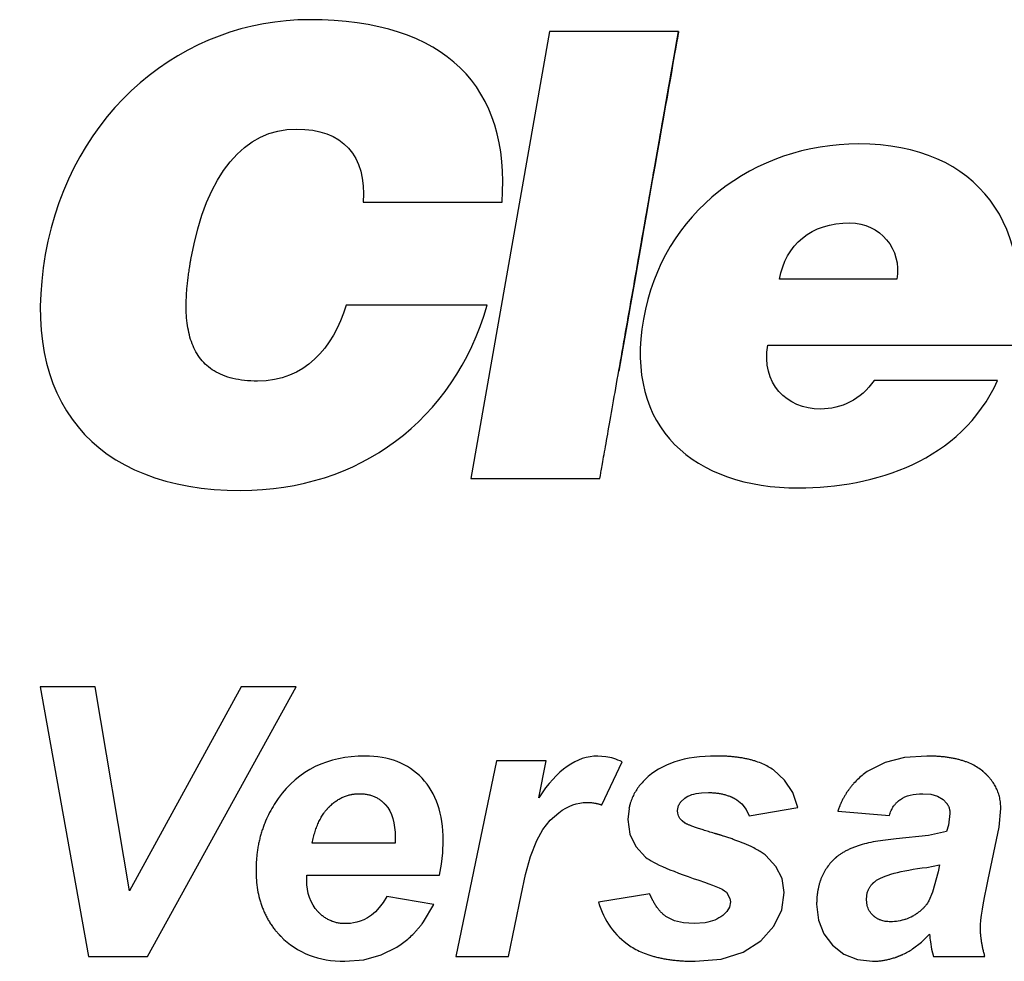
# Model space of a CAD drawing. Header units: inches. Extents: x 0 to 17, y 0 to 11.
# Tile 13 of 55: x 7.433 to 7.651, y 5.351 to 5.559. Entities that reach past the tile are written whole.
import ezdxf

# ---------------------------------------------------------------- set-up
doc = ezdxf.new("R2010")
doc.units = ezdxf.units.IN
doc.header["$LTSCALE"] = 0.935
doc.header["$MEASUREMENT"] = 0
doc.layers.get('0').update_dxf_attribs({"linetype": 'CONTINUOUS'})

msp = doc.modelspace()

# ---------------------------------------------------------------- linework, layer by layer
at = {"color": 7, "linetype": 'Continuous'}
for p, q in [((7.550239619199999, 5.556630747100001), (7.532806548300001, 5.457720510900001)), ((7.5788057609, 5.556630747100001), (7.550239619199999, 5.556630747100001)), ((7.5695727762, 5.5041884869), (7.5788057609, 5.556630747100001)), ((7.508990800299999, 5.5188590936), (7.5397561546, 5.5188590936)), ((7.627108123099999, 5.501822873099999), (7.601135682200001, 5.501822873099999)), ((7.536427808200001, 5.4960472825), (7.5052467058, 5.4960472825)), ((7.5985585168, 5.48724807), (7.653118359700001, 5.48724807)), ((7.6493908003, 5.4794220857), (7.6220600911, 5.4794220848)), ((7.449746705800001, 5.4116575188), (7.4375813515, 5.4116575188)), ((7.4375813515, 5.4116575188), (7.448220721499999, 5.3519929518)), ((7.457289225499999, 5.3664921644), (7.449746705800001, 5.4116575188)), ((7.4819955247, 5.4116575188), (7.457289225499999, 5.3664921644)), ((7.4613309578, 5.3519929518), (7.4941632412, 5.4116575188)), ((7.4941632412, 5.4116575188), (7.4819955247, 5.4116575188)), ((7.5627035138, 5.3961808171), (7.560968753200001, 5.3963244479)), ((7.5385514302, 5.3952425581), (7.5294970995, 5.3519929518)), ((7.5495238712, 5.3952425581), (7.5385514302, 5.3952425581)), ((7.5478703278, 5.387102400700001), (7.5495238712, 5.3952425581)), ((7.5618285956, 5.3855055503), (7.566328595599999, 5.3950606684)), ((7.5838691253, 5.3881768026), (7.585441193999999, 5.3882409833)), ((7.5793218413, 5.386184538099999), (7.580190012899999, 5.3870197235)), ((7.6373435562, 5.3867291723), (7.638181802, 5.3858223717)), ((7.567910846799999, 5.3847214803), (7.5675947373, 5.382269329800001)), ((7.5944270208, 5.3830748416), (7.605177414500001, 5.3849646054)), ((7.6140238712, 5.3841165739), (7.6254404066, 5.383159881)), ((7.638857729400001, 5.383575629), (7.6384973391, 5.381055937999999)), ((7.6497593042, 5.3805898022), (7.6501065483, 5.384742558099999)), ((7.6384973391, 5.381055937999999), (7.6381207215, 5.3796590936)), ((7.6381207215, 5.3796590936), (7.634088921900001, 5.3787764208)), ((7.647328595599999, 5.3690055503), (7.6497593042, 5.3805898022)), ((7.5160656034, 5.3770748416), (7.497760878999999, 5.3770748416)), ((7.5161081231, 5.3782701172), (7.5160656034, 5.3770748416)), ((7.634088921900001, 5.3787764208), (7.6269545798, 5.377979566)), ((7.633760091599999, 5.371700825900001), (7.6365640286, 5.372241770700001)), ((7.6362309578, 5.3706732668), (7.6350178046, 5.3661724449)), ((7.6365640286, 5.372241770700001), (7.6362309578, 5.3706732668)), ((7.496565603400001, 5.3699929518), (7.5259136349, 5.3699929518)), ((7.5724278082, 5.365826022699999), (7.5610939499, 5.3640212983)), ((7.5894120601, 5.36618744), (7.5901665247, 5.3648218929)), ((7.620356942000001, 5.3645764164), (7.6205666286, 5.3661211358)), ((7.635017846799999, 5.3661724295), (7.6341758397, 5.3642976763)), ((7.5246498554, 5.3634921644), (7.5142325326, 5.3652425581)), ((7.5411640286, 5.3519929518), (7.5439537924, 5.3655614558)), ((7.590260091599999, 5.3640472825), (7.5900648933, 5.3629053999)), ((7.5901665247, 5.3648218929), (7.590260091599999, 5.3640472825)), ((7.6205186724, 5.3632680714), (7.620356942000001, 5.3645764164)), ((7.5223666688, 5.3596299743), (7.5246498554, 5.3634921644)), ((7.5895016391, 5.361907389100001), (7.5885947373, 5.3610472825)), ((7.5900648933, 5.3629053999), (7.5895016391, 5.361907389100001)), ((7.5846780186, 5.3594368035), (7.58223332, 5.3592425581)), ((7.448220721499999, 5.3519929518), (7.4613309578, 5.3519929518)), ((7.5294970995, 5.3519929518), (7.5411640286, 5.3519929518)), ((7.6351892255, 5.3519929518), (7.6465915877, 5.3519929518))]:
    msp.add_line(p, q, dxfattribs=at)
for points in [[(7.633760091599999, 5.3963244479), (7.6288295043, 5.3959758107), (7.624531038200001, 5.3949123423), (7.620857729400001, 5.3930882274)], [(7.605177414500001, 5.3849646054), (7.604055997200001, 5.3882374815), (7.602250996, 5.390997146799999), (7.5997750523, 5.393255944)], [(7.6328577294, 5.387992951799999), (7.63460255, 5.3878659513), (7.6360982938, 5.3874648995), (7.6373435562, 5.3867291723)], [(7.5916774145, 5.3866441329), (7.592828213, 5.3857164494), (7.5937439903, 5.3845255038), (7.5944270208, 5.3830748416)], [(7.5474262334, 5.3776724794), (7.5487724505, 5.3800927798), (7.5504045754, 5.3821228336), (7.5523018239, 5.383783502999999)], [(7.5802183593, 5.381506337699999), (7.5795875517, 5.3819957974), (7.5791113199, 5.382537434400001), (7.5787982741, 5.383110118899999), (7.578638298, 5.3836704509), (7.5785931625, 5.3842016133)], [(7.5675947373, 5.382269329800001), (7.5680301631, 5.3790569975), (7.569339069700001, 5.3762827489), (7.571525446, 5.373949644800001)], [(7.5259136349, 5.3699929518), (7.5263737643, 5.372398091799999), (7.5266443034, 5.3749423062), (7.52673332, 5.3776323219)], [(7.5439537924, 5.3655614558), (7.544973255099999, 5.3700904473), (7.546076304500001, 5.3740730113), (7.5474262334, 5.3776724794)], [(7.602177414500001, 5.3661449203), (7.601717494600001, 5.3692049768), (7.6003574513, 5.371921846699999), (7.5981215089, 5.3743110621)], [(7.496525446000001, 5.3689228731), (7.4965316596, 5.369262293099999), (7.4965458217, 5.3696146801), (7.496565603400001, 5.3699929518)], [(7.5845789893, 5.3683961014), (7.5854878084, 5.368084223), (7.5863226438, 5.367778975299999), (7.5870846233, 5.3674783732), (7.587777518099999, 5.367178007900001), (7.5884420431, 5.3668504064), (7.589003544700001, 5.3665156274), (7.5894120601, 5.36618744)], [(7.5970089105, 5.3554370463), (7.5999096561, 5.3586886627), (7.601618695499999, 5.3622656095), (7.602177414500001, 5.3661449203)], [(7.5142325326, 5.3652425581), (7.5134373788, 5.363936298), (7.5125975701, 5.3628190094), (7.5117323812, 5.3618913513), (7.510854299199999, 5.361138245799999), (7.5099813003, 5.3605459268), (7.5091373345, 5.3600992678), (7.5083421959, 5.3597766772), (7.5075986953, 5.3595512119), (7.5069015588, 5.359399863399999), (7.5062498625, 5.3593062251), (7.505640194, 5.3592571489), (7.505067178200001, 5.3592425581)], [(7.6093561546, 5.363548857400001), (7.609756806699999, 5.3600180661), (7.610936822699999, 5.356990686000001), (7.612856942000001, 5.354452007)], [(7.58223332, 5.3592425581), (7.5799273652, 5.35939709), (7.5779068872, 5.3598767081), (7.5761624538, 5.3607283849)], [(7.5824695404, 5.3509086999), (7.5882225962, 5.351405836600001), (7.5930700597, 5.352906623), (7.5970089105, 5.3554370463)], [(7.6305718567, 5.3536376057), (7.6325426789, 5.3551074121), (7.6343577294, 5.3568827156)], [(7.6345271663, 5.355192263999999), (7.6348058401, 5.3535603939), (7.6351892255, 5.3519929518)], [(7.5049821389, 5.3509086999), (7.5091491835, 5.3512706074), (7.5129732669, 5.3523338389), (7.516469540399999, 5.3540622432)], [(7.612856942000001, 5.354452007), (7.6154053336, 5.3524797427), (7.6183641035, 5.3513006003), (7.6217317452, 5.3509086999)]]:
    msp.add_lwpolyline(points, dxfattribs=at)
for centre, radius, start, end in [((7.5793589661, 5.3824529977), 0.0117524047, 164.873869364, 168.7918327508), ((7.625610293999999, 5.3699445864), 0.0103097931, 289.6766489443, 299.423235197), ((7.625307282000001, 5.3707514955), 0.0111622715, 298.7432428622, 303.0196368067), ((7.659018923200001, 5.3585004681), 0.0247141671, 183.7531749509, 187.6926221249), ((7.6208133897, 5.3687656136), 0.0180023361, 295.1161651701, 302.8244283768)]:
    msp.add_arc(centre, radius, start, end, dxfattribs=at)
for points in [[(7.4971443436, 5.5592457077), (7.4695443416, 5.5592457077), (7.444327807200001, 5.539325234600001), (7.4386963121, 5.5073055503)], [(7.5397561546, 5.5188590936), (7.5416388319, 5.544262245), (7.5273663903, 5.559245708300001), (7.4971443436, 5.5592457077)], [(7.470904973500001, 5.5062189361), (7.4742758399, 5.525300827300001), (7.4828553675, 5.5350543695), (7.494260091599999, 5.535054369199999)], [(7.494260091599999, 5.535054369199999), (7.504429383, 5.535054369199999), (7.5098506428, 5.529153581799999), (7.508990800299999, 5.5188590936)], [(7.618651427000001, 5.531749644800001), (7.595567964, 5.5317496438), (7.5751845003, 5.5166409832), (7.5710222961, 5.493011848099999)], [(7.653118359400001, 5.48724807), (7.6581191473, 5.5133338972), (7.6452900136, 5.5317496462), (7.618651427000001, 5.531749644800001)], [(7.601135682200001, 5.501822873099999), (7.6024963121, 5.509502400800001), (7.6081656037, 5.514292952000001), (7.6166837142, 5.5142929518)], [(7.6166837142, 5.5142929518), (7.623401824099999, 5.5142929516), (7.628256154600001, 5.5084134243), (7.627108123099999, 5.501822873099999)], [(7.4386963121, 5.5073055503), (7.433024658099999, 5.475151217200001), (7.4492671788, 5.4551008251), (7.481953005, 5.455100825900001)], [(7.481953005, 5.455100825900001), (7.5080506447, 5.455100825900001), (7.5290388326, 5.470485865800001), (7.536427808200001, 5.4960472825)], [(7.5052467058, 5.4960472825), (7.5023364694, 5.486555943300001), (7.496100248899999, 5.4792732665), (7.485675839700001, 5.479273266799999)], [(7.5710222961, 5.493011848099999), (7.56677269, 5.4688299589), (7.582278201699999, 5.4556488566), (7.605361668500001, 5.4556488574)], [(7.610215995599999, 5.4730984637), (7.6026640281, 5.4730984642), (7.5970750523, 5.4787299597), (7.5985585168, 5.48724807)], [(7.605361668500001, 5.4556488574), (7.6221238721, 5.4556488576), (7.6412931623, 5.4615685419), (7.6493908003, 5.4794220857)], [(7.6220600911, 5.4794220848), (7.6192372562, 5.4751512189), (7.6147561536, 5.4730984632), (7.610215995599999, 5.4730984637)], [(7.509427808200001, 5.3963244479), (7.501122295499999, 5.3963244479), (7.494718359, 5.3931992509), (7.490246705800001, 5.3869370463)], [(7.522051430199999, 5.3914086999), (7.518926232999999, 5.394687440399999), (7.5147191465, 5.396324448), (7.509427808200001, 5.3963244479)], [(7.560968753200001, 5.3963244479), (7.5562608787, 5.396324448), (7.551897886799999, 5.3932559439), (7.5478703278, 5.387102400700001)], [(7.5871915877, 5.3963244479), (7.5802183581, 5.3963244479), (7.574955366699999, 5.394602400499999), (7.5714144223, 5.3911441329)], [(7.566328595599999, 5.3950606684), (7.565070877, 5.395621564), (7.5638606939, 5.395993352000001), (7.5627035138, 5.3961808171)], [(7.52673332, 5.3776323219), (7.52673332, 5.38353311), (7.525176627, 5.38812996), (7.522051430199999, 5.3914086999)], [(7.580190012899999, 5.3870197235), (7.5810134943, 5.3876505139), (7.5822398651, 5.3880336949), (7.5838691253, 5.3881768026)], [(7.6279112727, 5.3867291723), (7.6291207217, 5.387574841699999), (7.630774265, 5.3879929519), (7.6328577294, 5.387992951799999)], [(7.513941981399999, 5.385562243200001), (7.5153852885, 5.3839370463), (7.5161081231, 5.3815063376), (7.5161081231, 5.3782701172)], [(7.5523018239, 5.383783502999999), (7.5543852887, 5.385311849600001), (7.556426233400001, 5.386074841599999), (7.558441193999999, 5.386074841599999)], [(7.571525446, 5.373949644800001), (7.5732049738, 5.372589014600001), (7.5775514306, 5.3707275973), (7.5845789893, 5.3683961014)], [(7.62227269, 5.368575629), (7.6240656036, 5.3699504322), (7.627899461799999, 5.3709921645), (7.633760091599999, 5.371700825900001)], [(7.499010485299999, 5.3619094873), (7.497359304, 5.3636882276), (7.496525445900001, 5.3660197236), (7.496525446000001, 5.3689228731)], [(7.645606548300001, 5.3581464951), (7.645606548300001, 5.3602157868), (7.646175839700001, 5.3638394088), (7.647328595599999, 5.3690055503)], [(7.5610939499, 5.3640212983), (7.5623152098, 5.359868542), (7.5646207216, 5.356646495), (7.5680246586, 5.3543551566)], [(7.621828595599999, 5.361075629), (7.621170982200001, 5.3617158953), (7.6207355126, 5.3624424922), (7.6205186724, 5.3632680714)], [(7.5885947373, 5.3610472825), (7.5875308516, 5.3602370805), (7.5862243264, 5.359701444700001), (7.5846780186, 5.3594368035)], [(7.629081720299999, 5.3602368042), (7.6279970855, 5.3598502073), (7.626864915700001, 5.3596583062), (7.6256908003, 5.3596583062)], [(7.4907900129, 5.3564362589), (7.4944278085, 5.3527559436), (7.4991640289, 5.350908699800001), (7.5049821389, 5.3509086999)]]:
    msp.add_open_spline(points, degree=3, dxfattribs=at)
for points, knots in [([(7.532806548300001, 5.457720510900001), (7.5328065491, 5.457720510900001), (7.5336998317, 5.457720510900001), (7.53704964, 5.457720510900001), (7.5417393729, 5.457720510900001), (7.5462057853, 5.457720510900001), (7.5497789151, 5.457720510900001), (7.5523750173, 5.457720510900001), (7.554803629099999, 5.457720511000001), (7.556981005, 5.4577205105), (7.5585163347, 5.4577205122), (7.559535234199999, 5.4577205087), (7.5601842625, 5.4577205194), (7.560707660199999, 5.4577204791), (7.5610304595, 5.4577206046), (7.561215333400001, 5.457720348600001), (7.5613162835, 5.4577211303), (7.5613669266, 5.457718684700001), (7.5613888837, 5.457723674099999), (7.5613903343, 5.457708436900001), (7.5613993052, 5.4577656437), (7.5614504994, 5.4580543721), (7.561572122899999, 5.4587461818), (7.561808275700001, 5.4600871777), (7.5622333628, 5.4625017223), (7.5629561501, 5.4666070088), (7.564078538, 5.472982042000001), (7.5654050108, 5.480516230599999), (7.5673777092, 5.491720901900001), (7.5700986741, 5.5071756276), (7.5733638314, 5.5257212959), (7.5762208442, 5.541948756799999), (7.5782613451, 5.5535385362), (7.5797687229, 5.562100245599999), (7.5753997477, 5.537285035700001), (7.565571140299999, 5.481459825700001)], [0, 0, 0, 0, 0.0726255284, 0.1452511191, 0.2178767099, 0.2905023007, 0.3268150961, 0.3631278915, 0.3994406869, 0.4357534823, 0.4720662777, 0.4902226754, 0.5083790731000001, 0.5265354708, 0.5446918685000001, 0.5537700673, 0.5628482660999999, 0.571926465, 0.5764655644, 0.5810046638, 0.5855437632, 0.5900828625, 0.5991610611, 0.6082392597, 0.6173174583, 0.6354738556, 0.6536302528, 0.6717866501, 0.6899430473, 0.7262558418, 0.7625686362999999, 0.7988814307, 0.8351942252, 0.8714951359, 1, 1, 1, 1]), ([(7.485675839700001, 5.479273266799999), (7.4836148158, 5.479273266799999), (7.479985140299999, 5.4796811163), (7.4758703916, 5.4813733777), (7.4734267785, 5.483564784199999), (7.471989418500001, 5.4857150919), (7.4711517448, 5.4875085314), (7.4705359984, 5.489464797), (7.4701237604, 5.4915660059), (7.469896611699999, 5.493794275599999), (7.469846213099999, 5.4957421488), (7.4698800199, 5.4973460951), (7.4699401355, 5.498569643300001), (7.4700327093, 5.4998115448), (7.4701349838, 5.5008598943), (7.4702307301, 5.501705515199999), (7.470309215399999, 5.5023429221), (7.4703940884, 5.502983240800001), (7.4704850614, 5.5036261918), (7.4705657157, 5.5041639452), (7.4706330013, 5.5045951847), (7.470684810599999, 5.5049190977), (7.470729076, 5.5051893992), (7.4707651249, 5.5054058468), (7.4707924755, 5.5055682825), (7.4708201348, 5.5057308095), (7.47084344, 5.505866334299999), (7.4708622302, 5.5059747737), (7.4708740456, 5.5060426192), (7.4708835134, 5.5060967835), (7.470890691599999, 5.5061377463), (7.4708965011, 5.506170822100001), (7.4709009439, 5.506196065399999), (7.4709029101, 5.506207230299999), (7.470904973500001, 5.5062189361), (7.470904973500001, 5.5062189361)], [0, 0, 0, 0, 0.1250000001, 0.2500000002, 0.3750000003, 0.4375000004, 0.5000000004, 0.5625000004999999, 0.6250000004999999, 0.6875000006, 0.7500000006, 0.7812500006, 0.8125000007, 0.8437500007, 0.8750000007, 0.8906250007, 0.9062500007, 0.9218750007, 0.9375000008, 0.9531250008, 0.9609375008, 0.9687500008, 0.9765625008, 0.9804687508, 0.9843750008, 0.9882812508, 0.9921875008, 0.9941406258, 0.9960937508, 0.9970703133, 0.9980468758, 0.9990234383, 0.9995117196, 0.9997558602, 1, 1, 1, 1]), ([(7.5997750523, 5.393255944), (7.5994207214, 5.3935110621), (7.5986695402, 5.3939896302), (7.597415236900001, 5.3946123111), (7.596263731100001, 5.3950517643), (7.5952787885, 5.3953555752), (7.594508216, 5.3955595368), (7.5937057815, 5.3957395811), (7.5928714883, 5.3958956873), (7.5920053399, 5.396027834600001), (7.591257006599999, 5.396117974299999), (7.590642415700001, 5.396178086), (7.590173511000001, 5.396217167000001), (7.5896966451, 5.3962502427), (7.589292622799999, 5.396272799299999), (7.5889654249, 5.396287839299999), (7.5887180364, 5.3962976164), (7.5884686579, 5.3963058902), (7.5882172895, 5.3963126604), (7.5880061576, 5.396317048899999), (7.5878362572, 5.396319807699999), (7.5877083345, 5.396321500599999), (7.5876013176, 5.396322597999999), (7.587515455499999, 5.3963232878), (7.5874509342, 5.396323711), (7.5873862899, 5.3963240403), (7.587332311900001, 5.3963242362), (7.587289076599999, 5.396324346), (7.5872620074, 5.396324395), (7.587240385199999, 5.3963244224), (7.5872240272, 5.396324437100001), (7.5872108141, 5.3963244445), (7.5872007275, 5.396324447), (7.587196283, 5.3963244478), (7.587191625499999, 5.3963244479), (7.5871915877, 5.3963244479), (7.5871915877, 5.3963244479)], [0, 0, 0, 0, 0.1250000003, 0.2500000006, 0.3750000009, 0.4375000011, 0.5000000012, 0.5625000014, 0.6250000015, 0.6875000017, 0.7500000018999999, 0.7812500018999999, 0.812500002, 0.8437500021, 0.8750000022, 0.8906250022, 0.9062500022, 0.9218750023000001, 0.9375000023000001, 0.9531250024, 0.9609375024, 0.9687500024, 0.9765625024, 0.9804687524, 0.9843750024, 0.9882812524, 0.9921875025, 0.9941406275, 0.9960937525, 0.997070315, 0.9980468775, 0.99902344, 0.9995117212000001, 0.9997558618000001, 0.9999960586, 1, 1, 1, 1]), ([(7.646107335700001, 5.3929653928), (7.6457757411, 5.393244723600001), (7.645066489, 5.3937686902), (7.643864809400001, 5.3944503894), (7.642748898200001, 5.394931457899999), (7.6417876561, 5.3952640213), (7.6410325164, 5.3954872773), (7.640243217, 5.3956843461), (7.6394198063, 5.395855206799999), (7.638562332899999, 5.3959998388), (7.6378194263, 5.3960984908), (7.6372081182, 5.3961642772), (7.6367411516, 5.396207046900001), (7.636265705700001, 5.3962432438), (7.6358624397, 5.3962679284), (7.6355355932, 5.396284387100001), (7.6352883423, 5.3962950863), (7.6350389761, 5.3963041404), (7.634787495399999, 5.396311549), (7.6345761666, 5.396316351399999), (7.634406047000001, 5.3963193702), (7.6342779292, 5.3963212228), (7.6341707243, 5.3963224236), (7.6340846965, 5.3963231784), (7.634020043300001, 5.3963236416), (7.6339552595, 5.396324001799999), (7.6339011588, 5.3963242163), (7.633857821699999, 5.3963243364), (7.633830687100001, 5.39632439), (7.6338090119, 5.39632442), (7.633792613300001, 5.3963244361), (7.633779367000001, 5.396324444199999), (7.6337692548, 5.396324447), (7.6337647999, 5.3963244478), (7.633760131, 5.3963244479), (7.633760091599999, 5.3963244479), (7.633760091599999, 5.3963244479)], [0, 0, 0, 0, 0.1250000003, 0.2500000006, 0.3750000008, 0.437500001, 0.5000000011, 0.5625000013, 0.6250000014, 0.6875000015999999, 0.7500000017, 0.7812500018, 0.8125000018, 0.8437500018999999, 0.875000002, 0.890625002, 0.906250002, 0.9218750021, 0.9375000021, 0.9531250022, 0.9609375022, 0.9687500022, 0.9765625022, 0.9804687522, 0.9843750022, 0.9882812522, 0.9921875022, 0.9941406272, 0.9960937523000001, 0.9970703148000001, 0.9980468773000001, 0.9990234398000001, 0.999511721, 0.9997558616, 0.9999959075, 1, 1, 1, 1]), ([(7.620857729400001, 5.3930882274), (7.6204514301, 5.3928192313), (7.6196692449, 5.392255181), (7.6185871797, 5.3913307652), (7.617761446, 5.390494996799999), (7.6171464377, 5.3897870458), (7.6167079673, 5.3892363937), (7.6162922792, 5.388666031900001), (7.6158993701, 5.3880759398), (7.6155292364, 5.3874660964), (7.6152397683, 5.386941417), (7.615019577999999, 5.3865117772), (7.6148601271, 5.3861845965), (7.6147063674, 5.3858524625), (7.6145829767, 5.385571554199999), (7.6144871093, 5.3853443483), (7.6144166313, 5.385172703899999), (7.6143475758, 5.3849998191), (7.6142799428, 5.3848256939), (7.614224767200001, 5.3846795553), (7.6141813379, 5.3845620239), (7.6141491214, 5.3844735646), (7.614117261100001, 5.384384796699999), (7.6140910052, 5.384310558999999), (7.6140701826, 5.384251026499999), (7.6140572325, 5.3842137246), (7.6140469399, 5.384183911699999), (7.6140391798, 5.384161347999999), (7.6140329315, 5.384143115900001), (7.614028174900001, 5.3841291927), (7.6140260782, 5.3841230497), (7.6140238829, 5.3841166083), (7.6140238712, 5.3841165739), (7.6140238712, 5.3841165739)], [0, 0, 0, 0, 0.1250000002, 0.2500000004, 0.3750000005, 0.4375000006, 0.5000000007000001, 0.5625000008, 0.6250000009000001, 0.687500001, 0.7500000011, 0.7812500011, 0.8125000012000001, 0.8437500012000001, 0.8750000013, 0.8906250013, 0.9062500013, 0.9218750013, 0.9375000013, 0.9531250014, 0.9609375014, 0.9687500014, 0.9765625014, 0.9843750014, 0.9882812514, 0.9921875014, 0.9941406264, 0.9960937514, 0.9980468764, 0.9990234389, 0.9995117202, 0.9999948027, 1, 1, 1, 1]), ([(7.6501065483, 5.384742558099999), (7.6501065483, 5.385147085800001), (7.6500648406, 5.3859404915), (7.6498772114, 5.3870838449), (7.649616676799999, 5.3879978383), (7.649345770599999, 5.3887058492), (7.6491113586, 5.389225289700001), (7.6488457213, 5.389733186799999), (7.6485488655, 5.3902295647), (7.6482207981, 5.3907144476), (7.6479214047, 5.3911089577), (7.6476662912, 5.3914188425), (7.6474671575, 5.3916483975), (7.6472602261, 5.391875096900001), (7.6470454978, 5.3920989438), (7.646860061, 5.392283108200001), (7.646707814, 5.3924290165), (7.64659168, 5.3925377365), (7.646493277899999, 5.392627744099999), (7.6464135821, 5.3926993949), (7.6463533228, 5.392752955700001), (7.6462925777, 5.3928063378), (7.646241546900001, 5.3928506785), (7.6462004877, 5.392886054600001), (7.6461747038, 5.3929081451), (7.6461540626, 5.3929257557), (7.646138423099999, 5.392939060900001), (7.6461257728, 5.392949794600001), (7.646116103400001, 5.39295798), (7.646111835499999, 5.3929615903), (7.6461073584, 5.3929653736), (7.646107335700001, 5.3929653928), (7.646107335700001, 5.3929653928)], [0, 0, 0, 0, 0.1250000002, 0.2500000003, 0.3750000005, 0.4375000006, 0.5000000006, 0.5625000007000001, 0.6250000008, 0.6875000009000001, 0.750000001, 0.781250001, 0.8125000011, 0.8437500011, 0.8750000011, 0.9062500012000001, 0.9218750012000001, 0.9375000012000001, 0.9531250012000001, 0.9609375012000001, 0.9687500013, 0.9765625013, 0.9843750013, 0.9882812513, 0.9921875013, 0.9941406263, 0.9960937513, 0.9980468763, 0.9990234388, 0.99951172, 0.9999950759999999, 1, 1, 1, 1]), ([(7.5714144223, 5.3911441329), (7.5710967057, 5.3908335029), (7.570500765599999, 5.390197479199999), (7.569725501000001, 5.3891991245), (7.569069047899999, 5.388156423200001), (7.5686211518, 5.387250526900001), (7.568322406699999, 5.3865036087), (7.5681471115, 5.385988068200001), (7.5680510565, 5.3856575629), (7.5680137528, 5.3855197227)], [0, 0, 0, 0, 0.1867896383, 0.3735792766, 0.560368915, 0.7471585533, 0.8405533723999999, 0.9339481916, 1, 1, 1, 1]), ([(7.501649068, 5.3852291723), (7.5018888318, 5.385460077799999), (7.502376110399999, 5.385892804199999), (7.503130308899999, 5.386454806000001), (7.5039078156, 5.386929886), (7.5045751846, 5.3872534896), (7.5051207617, 5.3874690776), (7.5055357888, 5.387609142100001), (7.5059566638, 5.387727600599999), (7.506312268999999, 5.3878083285), (7.506599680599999, 5.3878621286), (7.5068167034, 5.3878970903), (7.507035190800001, 5.387926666), (7.507255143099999, 5.3879508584), (7.5074396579, 5.3879665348), (7.507588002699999, 5.3879763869), (7.5076996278, 5.387982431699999), (7.507792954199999, 5.387986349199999), (7.5078677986, 5.3879888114), (7.5079240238, 5.3879903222), (7.5079803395, 5.387991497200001), (7.5080273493, 5.3879921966), (7.5080649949, 5.3879925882), (7.508088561, 5.387992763), (7.5081073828, 5.387992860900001), (7.5081216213, 5.387992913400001), (7.5081331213, 5.3879929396), (7.508141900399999, 5.3879929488), (7.508145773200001, 5.3879929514), (7.5081498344, 5.387992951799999), (7.508149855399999, 5.387992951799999), (7.508149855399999, 5.387992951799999)], [0, 0, 0, 0, 0.1250000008, 0.2500000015, 0.3750000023, 0.5000000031, 0.5625000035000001, 0.6250000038, 0.6875000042, 0.7500000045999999, 0.7812500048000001, 0.812500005, 0.8437500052, 0.8750000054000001, 0.9062500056, 0.9218750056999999, 0.9375000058, 0.9531250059, 0.9609375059, 0.9687500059, 0.9765625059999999, 0.9843750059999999, 0.9882812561, 0.9921875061, 0.9941406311, 0.9960937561, 0.9980468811, 0.9990234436, 0.9995117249, 0.9999949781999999, 1, 1, 1, 1]), ([(7.508149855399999, 5.387992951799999), (7.508453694, 5.387992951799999), (7.5090457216, 5.3879677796), (7.509886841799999, 5.3878543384), (7.5106810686, 5.387665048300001), (7.511303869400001, 5.387443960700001), (7.511778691, 5.387229), (7.5121231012, 5.3870487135), (7.5124558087, 5.3868493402), (7.512723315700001, 5.3866672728), (7.5129314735, 5.386512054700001), (7.5130846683, 5.386390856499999), (7.5132349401, 5.386264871), (7.5133822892, 5.386134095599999), (7.513502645, 5.3860211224), (7.5135974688, 5.3859283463), (7.5136678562, 5.3858575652), (7.5137259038, 5.3857975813), (7.513771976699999, 5.3857489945), (7.513806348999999, 5.3857122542), (7.513840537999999, 5.3856752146), (7.513868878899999, 5.3856440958), (7.5138914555, 5.3856190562), (7.5139055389, 5.3856033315), (7.5139167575, 5.3855907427), (7.5139252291, 5.385581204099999), (7.5139320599, 5.3855734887), (7.5139372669, 5.385567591), (7.513939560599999, 5.385564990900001), (7.5139419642, 5.3855622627), (7.513941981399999, 5.385562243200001), (7.513941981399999, 5.385562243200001)], [0, 0, 0, 0, 0.1250000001, 0.2500000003, 0.3750000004, 0.5000000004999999, 0.5625000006, 0.6250000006, 0.6875000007, 0.7500000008, 0.7812500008, 0.8125000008, 0.8437500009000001, 0.8750000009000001, 0.9062500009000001, 0.9218750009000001, 0.9375000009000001, 0.953125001, 0.960937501, 0.968750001, 0.976562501, 0.984375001, 0.988281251, 0.992187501, 0.994140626, 0.996093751, 0.998046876, 0.9990234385, 0.9995117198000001, 0.9999930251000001, 1, 1, 1, 1]), ([(7.585441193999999, 5.3882409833), (7.5857450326, 5.3882409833), (7.586341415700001, 5.3882245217), (7.5872024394, 5.388150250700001), (7.588030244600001, 5.3880262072), (7.588692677, 5.3878811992), (7.5892063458, 5.3877401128), (7.5895835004, 5.3876217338), (7.5899525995, 5.3874907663), (7.5902535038, 5.3873711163), (7.590490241, 5.3872690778), (7.590665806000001, 5.387189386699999), (7.590839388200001, 5.3871065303), (7.591010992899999, 5.3870205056), (7.591152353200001, 5.386946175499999), (7.591264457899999, 5.386885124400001), (7.591348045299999, 5.386838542), (7.5914172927, 5.3867990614), (7.591472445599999, 5.3867670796), (7.591513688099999, 5.3867428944), (7.5915548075, 5.386718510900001), (7.5915889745, 5.386698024), (7.591616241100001, 5.3866815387), (7.591633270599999, 5.3866711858), (7.5916468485, 5.3866628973), (7.5916571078, 5.386656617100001), (7.591665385, 5.386651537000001), (7.5916716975, 5.386647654), (7.59167448, 5.3866459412), (7.591677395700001, 5.386644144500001), (7.5916774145, 5.3866441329), (7.5916774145, 5.3866441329)], [0, 0, 0, 0, 0.1249999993, 0.2499999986, 0.3749999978, 0.4999999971, 0.5624999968, 0.6249999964, 0.6874999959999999, 0.7499999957, 0.7812499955, 0.8124999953, 0.8437499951, 0.874999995, 0.9062499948, 0.9218749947, 0.9374999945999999, 0.9531249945, 0.9609374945, 0.9687499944, 0.9765624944, 0.9843749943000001, 0.9882812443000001, 0.9921874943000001, 0.9941406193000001, 0.9960937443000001, 0.9980468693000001, 0.9990234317, 0.999511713, 0.9999937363, 1, 1, 1, 1]), ([(7.490246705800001, 5.3869370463), (7.489835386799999, 5.386357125), (7.4890643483, 5.3851773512), (7.488062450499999, 5.3833477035), (7.4873563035, 5.3817728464), (7.4868685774, 5.380482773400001), (7.4865413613, 5.379500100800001), (7.4862527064, 5.3785022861), (7.4860025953, 5.3774893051), (7.485791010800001, 5.3764611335), (7.4856467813, 5.3755916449), (7.4855506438, 5.374888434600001), (7.4854881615, 5.374357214), (7.4854352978, 5.3738221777), (7.4853992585, 5.373373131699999), (7.485375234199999, 5.3730119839), (7.4853596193, 5.3727401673), (7.4853464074, 5.3724673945), (7.485335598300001, 5.372193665), (7.485328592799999, 5.3719647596), (7.4853241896, 5.3717811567), (7.4853214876, 5.371643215), (7.4853197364, 5.3715280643), (7.485318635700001, 5.3714358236), (7.4853179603, 5.3713665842), (7.4853174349, 5.371297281), (7.485317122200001, 5.371239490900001), (7.4853169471, 5.371193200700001), (7.485316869, 5.3711643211), (7.4853168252, 5.3711410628), (7.4853168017, 5.371124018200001), (7.48531679, 5.371108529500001), (7.485316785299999, 5.371099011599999), (7.4853167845, 5.3710890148), (7.4853167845, 5.3710890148)], [0, 0, 0, 0, 0.1249999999, 0.2499999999, 0.3749999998, 0.4374999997, 0.4999999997, 0.5624999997, 0.6249999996, 0.6874999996, 0.7499999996, 0.7812499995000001, 0.8124999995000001, 0.8437499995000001, 0.8749999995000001, 0.8906249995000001, 0.9062499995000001, 0.9218749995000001, 0.9374999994, 0.9531249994, 0.9609374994, 0.9687499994, 0.9765624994, 0.9804687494, 0.9843749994, 0.9882812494, 0.9921874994, 0.9941406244, 0.9960937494, 0.9970703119, 0.9980468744, 0.9990234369, 0.9995117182, 1, 1, 1, 1]), ([(7.558441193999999, 5.386074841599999), (7.5585903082, 5.386074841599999), (7.5588868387, 5.3860687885), (7.5593262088, 5.3860416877), (7.5597598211, 5.385996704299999), (7.5601160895, 5.3859444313), (7.5603978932, 5.38589381), (7.5606075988, 5.3858514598), (7.5608156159, 5.3858047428), (7.561021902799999, 5.3857536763), (7.5611923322, 5.385707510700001), (7.5613277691, 5.385668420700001), (7.5614288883, 5.3856380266), (7.5615127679, 5.3856118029), (7.5615796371, 5.385590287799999), (7.5616296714, 5.3855738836), (7.5616795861, 5.3855572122), (7.561721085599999, 5.385543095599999), (7.561754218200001, 5.3855316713), (7.5617749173, 5.3855244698), (7.561791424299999, 5.3855186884), (7.5618038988, 5.3855142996), (7.5618139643, 5.3855107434), (7.561821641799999, 5.385508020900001), (7.561825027, 5.3855068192), (7.5618285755, 5.3855055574), (7.5618285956, 5.3855055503), (7.5618285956, 5.3855055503)], [0, 0, 0, 0, 0.1250000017, 0.2500000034, 0.3750000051, 0.5000000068, 0.5625000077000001, 0.6250000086, 0.6875000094, 0.7500000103, 0.8125000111, 0.8437500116, 0.875000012, 0.9062500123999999, 0.9218750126, 0.9375000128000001, 0.9531250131, 0.9687500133, 0.9765625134, 0.9843750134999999, 0.9882812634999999, 0.9921875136, 0.9960937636, 0.9980468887, 0.9990234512, 0.9999890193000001, 1, 1, 1, 1]), ([(7.5785931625, 5.3842016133), (7.5785931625, 5.3843333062), (7.578609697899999, 5.3845932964), (7.578684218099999, 5.3849729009), (7.5788085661, 5.3853419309), (7.5789538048, 5.3856404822), (7.5790950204, 5.385873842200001), (7.5792062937, 5.3860356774), (7.5792849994, 5.386138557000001), (7.579321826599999, 5.3861845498)], [0, 0, 0, 0, 0.1848680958, 0.3697361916, 0.5546042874, 0.7394723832, 0.8319064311, 0.924340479, 1, 1, 1, 1]), ([(7.6254404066, 5.383159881), (7.625494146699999, 5.383352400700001), (7.6256142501, 5.3837266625), (7.625831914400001, 5.3842555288), (7.626086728, 5.3847516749), (7.626329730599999, 5.3851377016), (7.6265423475, 5.3854299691), (7.626710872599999, 5.3856408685), (7.6268884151, 5.3858434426), (7.6270749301, 5.386037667), (7.6272377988, 5.3861925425), (7.627372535, 5.3863122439), (7.6274758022, 5.3863999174), (7.6275636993, 5.386471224), (7.6276351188, 5.3865272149), (7.627689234, 5.386568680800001), (7.6277438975, 5.386609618), (7.6277899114, 5.386643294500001), (7.6278269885, 5.3866699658), (7.627850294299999, 5.386686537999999), (7.627868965, 5.386699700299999), (7.627883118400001, 5.386709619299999), (7.6278945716, 5.386717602), (7.627903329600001, 5.386723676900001), (7.627907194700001, 5.386726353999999), (7.627911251, 5.3867291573), (7.6279112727, 5.3867291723), (7.6279112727, 5.3867291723)], [0, 0, 0, 0, 0.1250000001, 0.2500000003, 0.3750000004, 0.5000000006, 0.5625000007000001, 0.6250000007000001, 0.6875000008, 0.7500000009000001, 0.812500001, 0.843750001, 0.875000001, 0.9062500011, 0.9218750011, 0.9375000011, 0.9531250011, 0.9687500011, 0.9765625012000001, 0.9843750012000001, 0.9882812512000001, 0.9921875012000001, 0.9960937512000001, 0.9980468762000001, 0.9990234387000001, 0.9999895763, 1, 1, 1, 1]), ([(7.638181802, 5.3858223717), (7.6382115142, 5.385779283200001), (7.6383218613, 5.385612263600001), (7.6384531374, 5.3853754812), (7.638571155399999, 5.385110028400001), (7.638647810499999, 5.384906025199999), (7.6387126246, 5.384697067), (7.6387656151, 5.384483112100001), (7.6387999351, 5.384300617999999), (7.638821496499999, 5.3841520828), (7.6388347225, 5.3840394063), (7.6388432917, 5.3839444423), (7.638848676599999, 5.383867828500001), (7.638851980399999, 5.383810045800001), (7.6388545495, 5.3837519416), (7.6388560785, 5.383703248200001), (7.638856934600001, 5.38366414), (7.638857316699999, 5.3836396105), (7.6388575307, 5.383619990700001), (7.6388576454, 5.3836051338), (7.6388577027, 5.383593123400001), (7.6388577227, 5.3835839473), (7.638857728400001, 5.383579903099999), (7.638857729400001, 5.3835756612), (7.638857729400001, 5.383575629), (7.638857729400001, 5.383575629)], [0, 0, 0, 0, 0.0657645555, 0.2526116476, 0.3460351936, 0.4394587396, 0.5328822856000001, 0.6263058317, 0.7197293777, 0.7664411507, 0.8131529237, 0.8598646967, 0.8832205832, 0.9065764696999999, 0.9299323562, 0.9532882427, 0.964966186, 0.9766441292, 0.9824831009, 0.9883220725, 0.9941610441, 0.9970805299, 0.9985402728, 0.9999779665, 1, 1, 1, 1]), ([(7.497760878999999, 5.3770748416), (7.4978459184, 5.3775245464), (7.4980351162, 5.378396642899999), (7.4983764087, 5.3796226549), (7.4987753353, 5.3807663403), (7.4991559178, 5.381650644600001), (7.4994893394, 5.3823167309), (7.499753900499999, 5.382795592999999), (7.500032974, 5.383253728), (7.5002776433, 5.3836182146), (7.5004806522, 5.3838994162), (7.5006365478, 5.384105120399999), (7.500796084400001, 5.384305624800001), (7.5009592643, 5.3845009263), (7.501098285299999, 5.3846593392), (7.5012113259, 5.384783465), (7.5012970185, 5.3848752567), (7.501369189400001, 5.384950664), (7.5014273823, 5.3850103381), (7.501471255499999, 5.385054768), (7.501515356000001, 5.3850988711), (7.5015522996, 5.3851353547), (7.5015819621, 5.3851643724), (7.5016005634, 5.385182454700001), (7.501615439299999, 5.3851968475), (7.501626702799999, 5.3852077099), (7.5016358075, 5.3852164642), (7.5016427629, 5.3852231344), (7.5016458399, 5.3852260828), (7.501649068, 5.3852291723), (7.501649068, 5.3852291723)], [0, 0, 0, 0, 0.1250000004, 0.2500000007, 0.3750000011, 0.5000000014, 0.5625000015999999, 0.6250000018, 0.6875000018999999, 0.7500000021, 0.7812500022, 0.8125000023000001, 0.8437500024, 0.8750000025, 0.9062500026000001, 0.9218750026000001, 0.9375000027, 0.9531250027, 0.9609375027, 0.9687500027, 0.9765625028, 0.9843750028, 0.9882812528, 0.9921875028, 0.9941406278, 0.9960937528, 0.9980468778, 0.9990234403, 0.9995117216, 1, 1, 1, 1]), ([(7.58673332, 5.379214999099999), (7.586274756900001, 5.3793502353), (7.585404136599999, 5.3796108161), (7.584238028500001, 5.3799719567), (7.5832120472, 5.3803033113), (7.5823264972, 5.380604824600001), (7.5817058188, 5.3808311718), (7.5812797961, 5.3809972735), (7.5809955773, 5.3811143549), (7.580788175, 5.3812056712), (7.580639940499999, 5.3812749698), (7.5805376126, 5.3813250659), (7.580444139, 5.3813732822), (7.580373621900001, 5.381411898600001), (7.5803216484, 5.381441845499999), (7.5802909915, 5.381460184), (7.5802676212, 5.381474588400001), (7.580250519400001, 5.3814853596), (7.580237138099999, 5.3814939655), (7.5802272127, 5.3815004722), (7.5802228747, 5.381503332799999), (7.5802183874, 5.381506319), (7.5802183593, 5.381506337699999), (7.5802183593, 5.381506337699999)], [0, 0, 0, 0, 0.1250000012, 0.2500000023, 0.3750000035, 0.5000000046, 0.6250000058, 0.6875000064, 0.750000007, 0.8125000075, 0.8437500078, 0.8750000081, 0.9062500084, 0.9375000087, 0.9531250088, 0.9687500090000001, 0.9765625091, 0.9843750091, 0.9921875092, 0.9960937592, 0.9980468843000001, 0.9999756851, 1, 1, 1, 1]), ([(7.5981215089, 5.3743110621), (7.5978817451, 5.3745124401), (7.597343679, 5.374915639), (7.5963607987, 5.3755220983), (7.5953951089, 5.3760291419), (7.5945345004, 5.3764359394), (7.5938449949, 5.3767416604), (7.5931114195, 5.377048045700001), (7.5923337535, 5.377355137), (7.591511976, 5.3776629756), (7.5907903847, 5.3779201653), (7.5901910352, 5.3781263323), (7.5897304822, 5.378281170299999), (7.589258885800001, 5.3784362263), (7.5888566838, 5.378565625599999), (7.588529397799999, 5.3786692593), (7.5882811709, 5.378747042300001), (7.5880301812, 5.3788248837), (7.587776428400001, 5.378902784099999), (7.5875626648, 5.3789677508), (7.587390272, 5.379019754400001), (7.587260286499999, 5.379058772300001), (7.5871513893, 5.3790912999), (7.5870639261, 5.379117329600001), (7.586998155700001, 5.379136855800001), (7.5869322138, 5.379156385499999), (7.5868771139, 5.3791726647), (7.5868329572, 5.379185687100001), (7.5868053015, 5.3791938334), (7.5867832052, 5.3792003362), (7.586766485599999, 5.3792052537), (7.586752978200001, 5.379209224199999), (7.586742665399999, 5.3792122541), (7.586738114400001, 5.379213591), (7.586733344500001, 5.379214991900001), (7.58673332, 5.379214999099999), (7.58673332, 5.379214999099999)], [0, 0, 0, 0, 0.1250000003, 0.2500000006, 0.3750000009, 0.4375000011, 0.5000000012, 0.5625000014, 0.6250000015, 0.6875000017, 0.7500000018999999, 0.7812500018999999, 0.812500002, 0.8437500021, 0.8750000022, 0.8906250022, 0.9062500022, 0.9218750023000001, 0.9375000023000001, 0.9531250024, 0.9609375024, 0.9687500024, 0.9765625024, 0.9804687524, 0.9843750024, 0.9882812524, 0.9921875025, 0.9941406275, 0.9960937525, 0.997070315, 0.9980468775, 0.99902344, 0.9995117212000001, 0.9997558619, 0.9999974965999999, 1, 1, 1, 1]), ([(7.6269545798, 5.377979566), (7.6261298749, 5.3779151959), (7.6245434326, 5.3777556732), (7.622352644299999, 5.377424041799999), (7.620350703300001, 5.3770000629), (7.6188397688, 5.376569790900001), (7.6177254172, 5.376179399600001), (7.616936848, 5.375863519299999), (7.6161954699, 5.375524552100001), (7.6156169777, 5.375222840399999), (7.6151777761, 5.3749699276), (7.614860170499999, 5.3747744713), (7.61455436, 5.3745732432), (7.6142603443, 5.3743662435), (7.614025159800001, 5.374188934), (7.6138429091, 5.374044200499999), (7.613709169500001, 5.3739342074), (7.613600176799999, 5.3738413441), (7.613514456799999, 5.373766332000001), (7.6134509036, 5.3737097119), (7.6133880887, 5.3736527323), (7.6133363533, 5.373604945), (7.613295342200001, 5.373566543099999), (7.6132698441, 5.3735424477), (7.6132495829, 5.37352317), (7.613234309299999, 5.3735085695), (7.613222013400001, 5.3734967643), (7.6132126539, 5.3734877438), (7.6132085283, 5.373483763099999), (7.6132042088, 5.373479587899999), (7.6132041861, 5.373479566), (7.6132041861, 5.373479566)], [0, 0, 0, 0, 0.1250000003, 0.2500000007, 0.375000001, 0.5000000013, 0.5625000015, 0.6250000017, 0.6875000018, 0.750000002, 0.7812500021, 0.8125000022, 0.8437500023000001, 0.8750000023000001, 0.9062500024, 0.9218750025, 0.9375000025, 0.9531250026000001, 0.9609375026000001, 0.9687500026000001, 0.9765625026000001, 0.9843750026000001, 0.9882812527, 0.9921875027, 0.9941406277, 0.9960937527, 0.9980468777, 0.9990234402, 0.9995117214, 0.9999948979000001, 1, 1, 1, 1]), ([(7.6132041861, 5.373479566), (7.6128829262, 5.3731704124), (7.612280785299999, 5.372525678), (7.6114985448, 5.371479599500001), (7.610947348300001, 5.370542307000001), (7.6105667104, 5.369753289), (7.610311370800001, 5.3691419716), (7.610086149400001, 5.3685111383), (7.6098910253, 5.3678608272), (7.6097259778, 5.3671910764), (7.609613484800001, 5.3666167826), (7.6095385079, 5.3661476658), (7.6094897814, 5.365790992), (7.6094485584, 5.3654294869), (7.6094204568, 5.3651242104), (7.609401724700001, 5.3648775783), (7.6093895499, 5.3646913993), (7.609379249, 5.3645040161), (7.6093708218, 5.3643154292), (7.6093653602, 5.3641572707), (7.6093619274, 5.3640301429), (7.609359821, 5.363934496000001), (7.609358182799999, 5.3638385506), (7.6093572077, 5.363758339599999), (7.6093566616, 5.3636940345), (7.6093564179, 5.3636537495), (7.6093562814, 5.3636215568), (7.6093562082, 5.3635971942), (7.6093561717, 5.3635775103), (7.6093561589, 5.3635624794), (7.6093561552, 5.363555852), (7.6093561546, 5.363548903), (7.6093561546, 5.363548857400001), (7.6093561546, 5.363548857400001)], [0, 0, 0, 0, 0.1250000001, 0.2500000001, 0.3750000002, 0.4375000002, 0.5000000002, 0.5625000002, 0.6250000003, 0.6875000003, 0.7500000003, 0.7812500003, 0.8125000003, 0.8437500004, 0.8750000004, 0.8906250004, 0.9062500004, 0.9218750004, 0.9375000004, 0.9531250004, 0.9609375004, 0.9687500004, 0.9765625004, 0.9843750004, 0.9882812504, 0.9921875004, 0.9941406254, 0.9960937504, 0.9980468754, 0.9990234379, 0.9995117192, 0.999993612, 1, 1, 1, 1]), ([(7.4853167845, 5.3710890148), (7.4853167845, 5.3703286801), (7.4853736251, 5.368845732), (7.485629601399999, 5.3667341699), (7.485985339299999, 5.365068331), (7.4863554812, 5.3637917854), (7.4866758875, 5.3628624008), (7.487039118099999, 5.3619610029), (7.487445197, 5.3610875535), (7.487894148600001, 5.3602420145), (7.4883040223, 5.3595606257), (7.4886533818, 5.3590294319), (7.488926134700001, 5.3586379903), (7.489209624, 5.3582534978), (7.4894548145, 5.3579388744), (7.4896563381, 5.3576906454), (7.4898101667, 5.3575062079), (7.489966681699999, 5.3573235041), (7.4901258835, 5.3571425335), (7.490260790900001, 5.3569931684), (7.490370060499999, 5.3568745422), (7.4904526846, 5.3567860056), (7.4905220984, 5.3567125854), (7.490577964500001, 5.3566540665), (7.490620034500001, 5.356610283), (7.490662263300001, 5.356566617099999), (7.4906976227, 5.3565302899), (7.4907259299, 5.3565013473), (7.490747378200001, 5.3564794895), (7.4907647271, 5.3564618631), (7.490777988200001, 5.3564484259), (7.490783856, 5.356442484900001), (7.4907900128, 5.356436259), (7.4907900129, 5.3564362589)], [0, 0, 0, 0, 0.1250000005, 0.2500000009, 0.3750000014, 0.4375000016, 0.5000000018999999, 0.5625000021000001, 0.6250000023, 0.6875000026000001, 0.7500000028, 0.7812500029, 0.8125000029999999, 0.8437500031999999, 0.8750000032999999, 0.8906250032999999, 0.9062500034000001, 0.9218750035, 0.9375000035, 0.9531250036, 0.9609375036, 0.9687500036, 0.9765625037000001, 0.9804687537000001, 0.9843750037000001, 0.9882812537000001, 0.9921875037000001, 0.9941406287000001, 0.9960937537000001, 0.9980468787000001, 0.9990234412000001, 0.9995117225, 1, 1, 1, 1]), ([(7.6205666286, 5.3661211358), (7.620585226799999, 5.3661847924), (7.6206613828, 5.3664267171), (7.6207906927, 5.3667450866), (7.6209602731, 5.367073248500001), (7.621102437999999, 5.367311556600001), (7.621259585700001, 5.3675420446), (7.621403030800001, 5.3677275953), (7.6215252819, 5.3678721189), (7.621620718, 5.3679785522), (7.6217199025, 5.3680830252), (7.621822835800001, 5.3681855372), (7.6219117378, 5.368269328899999), (7.6219847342, 5.3683353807), (7.622040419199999, 5.368384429), (7.622097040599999, 5.3684329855), (7.6221450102, 5.368473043), (7.622183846, 5.368504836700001), (7.622208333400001, 5.3685246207), (7.622227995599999, 5.3685403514), (7.6222429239, 5.368552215), (7.6222550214, 5.3685617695), (7.6222642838, 5.3685690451), (7.622268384, 5.3685722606), (7.62227269, 5.368575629), (7.62227269, 5.368575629)], [0, 0, 0, 0, 0.0658045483, 0.2526436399, 0.3460631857, 0.4394827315, 0.5329022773, 0.6263218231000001, 0.673031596, 0.7197413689, 0.7664511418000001, 0.8131609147, 0.8598706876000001, 0.8832255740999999, 0.9065804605, 0.929935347, 0.9532902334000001, 0.9649676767, 0.9766451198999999, 0.9824838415, 0.9883225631, 0.9941612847, 0.9970806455, 0.9985403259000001, 1, 1, 1, 1]), ([(7.5761624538, 5.3607283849), (7.575976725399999, 5.3608535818), (7.575612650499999, 5.3611256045), (7.57508885, 5.3615987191), (7.5745875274, 5.3621371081), (7.5741886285, 5.3626403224), (7.573880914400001, 5.363075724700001), (7.573655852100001, 5.3634187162), (7.5734365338, 5.3637781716), (7.573258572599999, 5.3640914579), (7.5731190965, 5.3643503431), (7.5730159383, 5.3645486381), (7.5729142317, 5.3647510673), (7.572813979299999, 5.3649576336), (7.572731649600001, 5.3651332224), (7.572666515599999, 5.3652757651), (7.5726180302, 5.3653837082), (7.5725779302, 5.365474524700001), (7.5725460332, 5.3655476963), (7.572522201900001, 5.3656028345), (7.5724984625, 5.365658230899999), (7.572478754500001, 5.3657046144), (7.5724630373, 5.365741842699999), (7.572453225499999, 5.365765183), (7.572445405, 5.365783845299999), (7.5724394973, 5.365797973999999), (7.572434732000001, 5.3658093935), (7.5724310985, 5.3658181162), (7.5724294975, 5.3658219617), (7.57242782, 5.365825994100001), (7.5724278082, 5.365826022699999), (7.5724278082, 5.365826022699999)], [0, 0, 0, 0, 0.1250000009, 0.2500000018, 0.3750000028, 0.5000000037, 0.5625000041, 0.6250000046, 0.6875000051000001, 0.7500000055, 0.7812500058, 0.8125000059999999, 0.8437500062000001, 0.8750000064, 0.9062500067, 0.9218750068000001, 0.9375000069, 0.953125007, 0.9609375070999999, 0.9687500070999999, 0.9765625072, 0.9843750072, 0.9882812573, 0.9921875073, 0.9941406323, 0.9960937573, 0.9980468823, 0.9990234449, 0.9995117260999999, 0.9999931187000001, 1, 1, 1, 1]), ([(7.6341758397, 5.3642976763), (7.634080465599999, 5.3641275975), (7.633877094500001, 5.3637952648), (7.6335341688, 5.3633202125), (7.633153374, 5.362868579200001), (7.632804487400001, 5.362511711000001), (7.632506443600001, 5.3622378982), (7.6322734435, 5.3620383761), (7.6320309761, 5.361844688), (7.631821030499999, 5.3616881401), (7.6316483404, 5.3615658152), (7.6315190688, 5.3614773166), (7.6314322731, 5.3614198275), (7.631389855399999, 5.3613921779)], [0, 0, 0, 0, 0.1484749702, 0.2969499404, 0.4454249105, 0.5938998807, 0.6681373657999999, 0.7423748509, 0.8166123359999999, 0.8908498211, 0.9279685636, 0.9650873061, 1, 1, 1, 1]), ([(7.505067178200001, 5.3592425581), (7.5047701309, 5.3592425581), (7.504186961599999, 5.359270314), (7.50334526, 5.3593952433), (7.5025368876, 5.3596034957), (7.5018912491, 5.3598464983), (7.5013916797, 5.3600825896), (7.5010255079, 5.3602805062), (7.500667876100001, 5.3604992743), (7.5003769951, 5.3606989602), (7.500148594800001, 5.3608691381), (7.4999794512, 5.3610019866), (7.4998124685, 5.3611400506), (7.4996476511, 5.3612833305), (7.4995121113, 5.3614070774), (7.4994047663, 5.361508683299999), (7.499324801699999, 5.3615861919), (7.499258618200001, 5.3616518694), (7.4992059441, 5.361705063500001), (7.4991665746, 5.361745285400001), (7.4991273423, 5.3617858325), (7.49909476, 5.3618198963), (7.499068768, 5.3618473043), (7.4990525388, 5.3618645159), (7.4990396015, 5.3618782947), (7.4990298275, 5.3618887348), (7.4990219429, 5.3618971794), (7.4990159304, 5.3619036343), (7.4990132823, 5.3619064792), (7.4990105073, 5.3619094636), (7.499010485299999, 5.3619094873), (7.499010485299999, 5.3619094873)], [0, 0, 0, 0, 0.1250000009, 0.2500000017, 0.3750000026, 0.5000000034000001, 0.5625000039, 0.6250000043, 0.6875000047, 0.7500000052, 0.7812500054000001, 0.8125000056, 0.8437500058, 0.8750000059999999, 0.9062500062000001, 0.9218750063, 0.9375000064, 0.9531250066, 0.9609375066, 0.9687500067, 0.9765625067, 0.9843750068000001, 0.9882812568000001, 0.9921875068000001, 0.9941406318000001, 0.9960937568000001, 0.9980468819, 0.9990234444, 0.9995117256, 0.9999923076, 1, 1, 1, 1]), ([(7.516469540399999, 5.3540622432), (7.516896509, 5.3543244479), (7.5177288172, 5.3548814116), (7.5189125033, 5.3558146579), (7.519845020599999, 5.3566739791), (7.520558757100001, 5.357410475), (7.5210779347, 5.3579873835), (7.5215810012, 5.3585888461), (7.5220088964, 5.3591389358), (7.522267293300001, 5.3594913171), (7.5223666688, 5.3596299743)], [0, 0, 0, 0, 0.1880393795, 0.376078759, 0.5641181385, 0.6581378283, 0.752157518, 0.8461772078, 0.9401968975, 1, 1, 1, 1]), ([(7.6256908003, 5.3596583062), (7.625491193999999, 5.3596583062), (7.625101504, 5.35967307), (7.624545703, 5.359739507), (7.6240188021, 5.3598502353), (7.6236039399, 5.3599794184), (7.6232866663, 5.3601049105), (7.6230560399, 5.3602101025), (7.622832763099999, 5.3603263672), (7.6226168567, 5.3604537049), (7.6224430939, 5.3605690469), (7.622307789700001, 5.3606668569), (7.622208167, 5.3607429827), (7.6221266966, 5.360808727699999), (7.622062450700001, 5.3608627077), (7.622014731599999, 5.360903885), (7.621967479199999, 5.360945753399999), (7.6219284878, 5.3609812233), (7.6218975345, 5.3610099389), (7.6218782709, 5.3610280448), (7.6218629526, 5.361042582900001), (7.621851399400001, 5.3610536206), (7.6218420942, 5.3610625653), (7.6218350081, 5.3610694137), (7.6218318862, 5.3610724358), (7.6218286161, 5.3610756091), (7.621828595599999, 5.361075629), (7.621828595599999, 5.361075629)], [0, 0, 0, 0, 0.125000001, 0.250000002, 0.375000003, 0.500000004, 0.5625000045, 0.625000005, 0.6875000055, 0.7500000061, 0.8125000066, 0.8437500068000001, 0.8750000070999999, 0.9062500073, 0.9218750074, 0.9375000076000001, 0.9531250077, 0.9687500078, 0.9765625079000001, 0.9843750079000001, 0.988281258, 0.992187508, 0.996093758, 0.9980468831, 0.9990234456, 0.9999877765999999, 1, 1, 1, 1]), ([(7.6465915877, 5.3519929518), (7.6465100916, 5.3522758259), (7.646357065, 5.3528347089), (7.646157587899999, 5.3536527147), (7.645988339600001, 5.3544506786), (7.6458726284, 5.3550991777), (7.6457953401, 5.3556082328), (7.6457450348, 5.3559851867), (7.6457024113, 5.3563573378), (7.645673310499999, 5.3566634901), (7.645653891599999, 5.3569060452), (7.645641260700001, 5.3570867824), (7.6456305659, 5.3572663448), (7.645621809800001, 5.3574447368), (7.6456161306, 5.3575924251), (7.6456125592, 5.3577099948), (7.645610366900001, 5.3577978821), (7.645608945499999, 5.3578708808), (7.645608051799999, 5.3579291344), (7.6456075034, 5.3579727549), (7.645607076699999, 5.358016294), (7.6456068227, 5.3580525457), (7.645606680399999, 5.3580814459), (7.645606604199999, 5.3581032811), (7.645606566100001, 5.3581208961), (7.645606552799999, 5.3581343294), (7.645606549, 5.3581402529), (7.645606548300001, 5.3581464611), (7.645606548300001, 5.3581464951), (7.645606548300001, 5.3581464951)], [0, 0, 0, 0, 0.1250000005, 0.2500000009, 0.3750000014, 0.5000000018, 0.562500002, 0.6250000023, 0.6875000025, 0.7500000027, 0.7812500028, 0.8125000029, 0.8437500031, 0.8750000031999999, 0.9062500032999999, 0.9218750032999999, 0.9375000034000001, 0.9531250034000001, 0.9609375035, 0.9687500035, 0.9765625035, 0.9843750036, 0.9882812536, 0.9921875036, 0.9960937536, 0.9980468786, 0.9990234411, 0.9999893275, 1, 1, 1, 1]), ([(7.5680246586, 5.3543551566), (7.5684498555, 5.3540684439), (7.569344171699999, 5.3535306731), (7.570817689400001, 5.352831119), (7.5721558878, 5.3523375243), (7.5732927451, 5.3519963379), (7.574178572, 5.3517673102), (7.5750976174, 5.3515651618), (7.576049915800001, 5.35138991), (7.577035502, 5.3512415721), (7.5778845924, 5.3511403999), (7.5785805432, 5.3510729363), (7.5791108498, 5.351029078), (7.5796495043, 5.3509919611), (7.580105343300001, 5.35096665), (7.5804741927, 5.3509497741), (7.580752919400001, 5.3509388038), (7.5810337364, 5.3509295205), (7.581316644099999, 5.3509219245), (7.581554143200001, 5.3509170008), (7.5817451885, 5.3509139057), (7.5818889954, 5.3509120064), (7.5820092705, 5.3509107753), (7.582105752, 5.3509100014), (7.582178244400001, 5.3509095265), (7.582250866, 5.3509091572), (7.5823114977, 5.3509089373), (7.582360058, 5.3509088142), (7.582390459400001, 5.3509087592), (7.582414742, 5.3509087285), (7.5824331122, 5.350908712), (7.5824479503, 5.3509087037), (7.582459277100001, 5.3509087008), (7.5824642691, 5.3509087), (7.582469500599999, 5.3509086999), (7.5824695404, 5.3509086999), (7.5824695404, 5.3509086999)], [0, 0, 0, 0, 0.1250000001, 0.2500000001, 0.3750000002, 0.4375000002, 0.5000000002, 0.5625000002, 0.6250000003, 0.6875000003, 0.7500000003, 0.7812500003, 0.8125000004, 0.8437500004, 0.8750000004, 0.8906250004, 0.9062500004, 0.9218750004, 0.9375000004, 0.9531250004, 0.9609375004, 0.9687500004, 0.9765625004, 0.9804687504, 0.9843750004, 0.9882812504, 0.9921875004, 0.9941406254, 0.9960937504, 0.9970703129, 0.9980468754, 0.9990234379, 0.9995117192, 0.9997558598, 0.9999962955, 1, 1, 1, 1]), ([(7.6217317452, 5.3509086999), (7.622013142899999, 5.3509086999), (7.622575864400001, 5.3509247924), (7.6234194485, 5.3509973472), (7.6242622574, 5.3511184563), (7.624963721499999, 5.3512599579), (7.625524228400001, 5.3513975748), (7.625944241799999, 5.3515130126), (7.6263638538, 5.351640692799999), (7.6267131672, 5.3517573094), (7.6269923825, 5.3518567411), (7.6272016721, 5.3519343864), (7.6274108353, 5.3520151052), (7.627619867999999, 5.352098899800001), (7.627793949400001, 5.352171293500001), (7.6279331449, 5.3522307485), (7.6280375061, 5.35227611), (7.6281244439, 5.352314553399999), (7.6281939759, 5.3523456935), (7.628246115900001, 5.3523692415), (7.628298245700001, 5.3523929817), (7.628341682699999, 5.3524129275), (7.628376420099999, 5.352428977), (7.6283981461, 5.3524390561), (7.6284154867, 5.352447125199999), (7.6284285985, 5.3524532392), (7.628439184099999, 5.352458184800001), (7.6284472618, 5.352461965), (7.6284508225, 5.3524636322), (7.6284545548, 5.3524653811), (7.628454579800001, 5.3524653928), (7.628454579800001, 5.3524653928)], [0, 0, 0, 0, 0.1250000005, 0.250000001, 0.3750000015, 0.5000000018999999, 0.5625000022, 0.6250000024, 0.6875000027, 0.7500000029, 0.7812500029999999, 0.8125000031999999, 0.8437500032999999, 0.8750000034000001, 0.9062500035, 0.9218750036, 0.9375000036, 0.9531250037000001, 0.9609375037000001, 0.9687500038, 0.9765625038, 0.9843750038, 0.9882812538, 0.9921875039, 0.9941406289, 0.9960937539, 0.9980468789, 0.9990234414, 0.9995117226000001, 0.9999934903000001, 1, 1, 1, 1])]:
    msp.add_open_spline(points, degree=3, knots=knots, dxfattribs=at)

doc.saveas('drawing.dxf')
